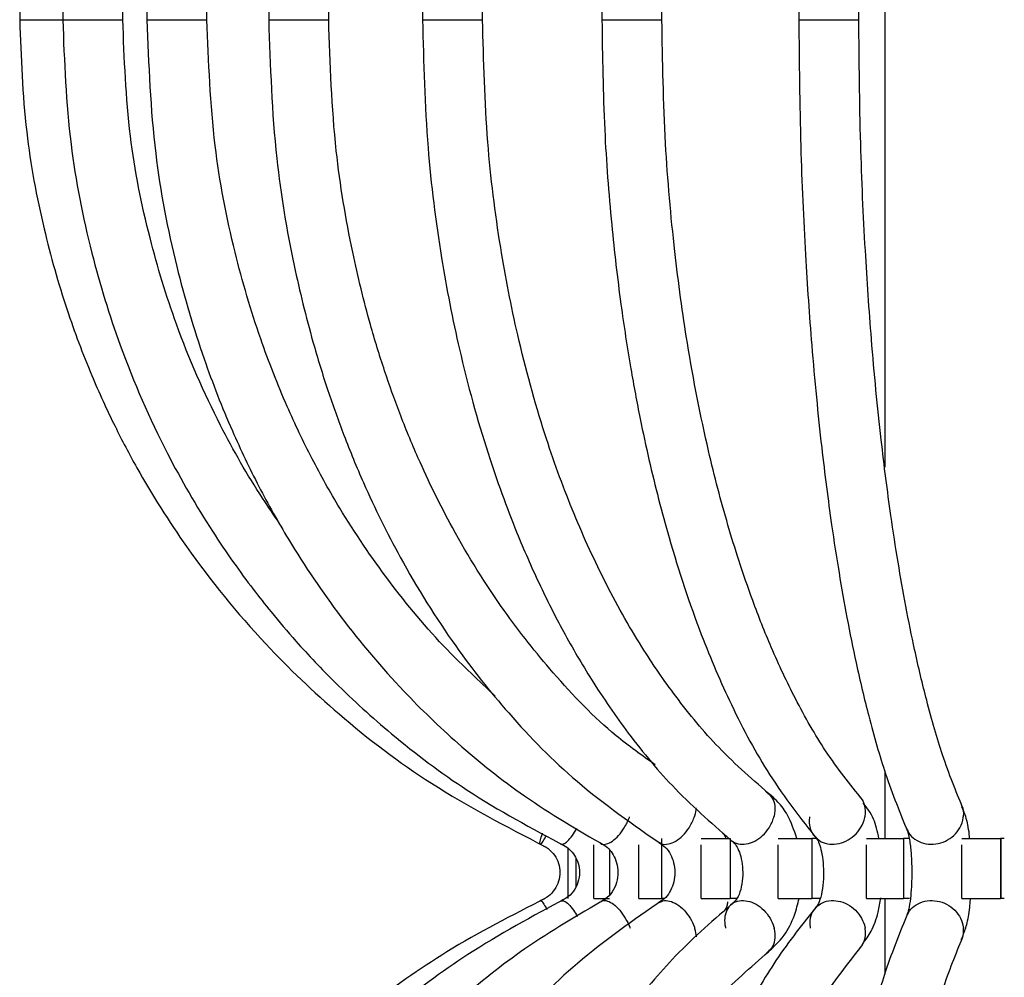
# Model space of a CAD drawing. Header units: millimetres. Extents: x 62 to 123, y 121 to 250.
# Tile 11 of 15: x 119.45 to 121.09, y 163.2 to 164.79. Entities that reach past the tile are written whole.
import ezdxf

# ---------------------------------------------------------------- set-up
doc = ezdxf.new("R2010")
doc.units = ezdxf.units.MM

msp = doc.modelspace()

# ---------------------------------------------------------------- linework, layer by layer
at = {"color": 7, "linetype": 'Continuous', "lineweight": 25}
for p, q in [((120.89165, 166.13967), (120.89165, 164.04838)), ((119.45069, 165.39395), (119.45069, 164.79395)), ((119.52241, 165.39395), (119.52241, 164.79395)), ((119.62241, 164.79395), (119.62241, 165.39395)), ((119.66271, 165.39395), (119.66271, 164.79395)), ((119.76271, 164.79395), (119.76271, 165.39395)), ((119.86546, 165.39395), (119.86546, 164.79395)), ((119.96546, 164.79395), (119.96546, 165.39395)), ((120.12181, 165.39395), (120.12181, 164.79395)), ((120.22181, 164.79395), (120.22181, 165.39395)), ((120.42054, 165.39395), (120.42054, 164.79395)), ((120.52054, 164.79395), (120.52054, 165.39395)), ((120.7486, 165.39395), (120.7486, 164.79395)), ((120.8486, 164.79395), (120.8486, 165.39395)), ((119.45069, 164.79395), (119.52272, 164.79395)), ((119.52241, 164.79395), (119.62241, 164.79395)), ((119.66271, 164.79395), (119.76271, 164.79395)), ((119.86546, 164.79395), (119.96546, 164.79395)), ((120.12181, 164.79395), (120.22181, 164.79395)), ((120.42054, 164.79395), (120.52054, 164.79395)), ((120.7486, 164.79395), (120.84858, 164.79395)), ((120.84858, 164.79395), (120.8486, 164.79395)), ((120.89165, 163.54239), (120.89165, 163.42971)), ((120.51991, 163.42971), (120.51991, 163.32971)), ((120.58617, 163.42971), (120.63398, 163.42971)), ((120.62728, 163.42971), (120.62336, 163.4383)), ((120.63398, 163.42971), (120.63398, 163.32971)), ((120.71437, 163.42971), (120.77024, 163.42971)), ((120.77024, 163.42971), (120.77024, 163.32971)), ((120.77777, 163.42971), (120.77024, 163.42971)), ((120.86124, 163.42971), (120.92274, 163.42971)), ((120.92274, 163.42971), (120.92274, 163.32971)), ((120.93303, 163.42971), (120.92274, 163.42971)), ((121.02037, 163.42971), (121.0848, 163.42971)), ((121.0848, 163.42971), (121.0848, 163.32971)), ((121.08521, 163.42971), (121.0848, 163.42971)), ((121.08521, 163.42971), (121.08521, 163.32971)), ((121.09088, 163.42971), (121.08521, 163.42971)), ((120.36415, 163.32971), (120.36415, 163.41297)), ((120.40715, 163.32971), (120.40715, 163.41874)), ((120.48225, 163.32971), (120.48225, 163.41874)), ((120.58617, 163.32971), (120.58617, 163.41874)), ((120.71437, 163.32971), (120.71437, 163.41874)), ((120.86124, 163.32971), (120.86124, 163.41874)), ((121.02037, 163.32971), (121.02037, 163.41874)), ((120.37708, 163.39703), (120.37708, 163.34826)), ((120.43301, 163.41058), (120.43301, 163.33449)), ((120.40715, 163.32971), (120.43301, 163.32971)), ((120.48225, 163.32971), (120.51991, 163.32971)), ((120.52462, 163.32971), (120.51991, 163.32971)), ((120.58617, 163.32971), (120.63398, 163.32971)), ((120.64562, 163.32971), (120.63398, 163.32971)), ((120.71437, 163.32971), (120.77024, 163.32971)), ((120.78409, 163.32971), (120.77024, 163.32971)), ((120.86124, 163.32971), (120.92274, 163.32971)), ((120.89165, 163.32971), (120.89165, 163.20316)), ((120.93303, 163.32971), (120.92274, 163.32971)), ((121.02037, 163.32971), (121.0848, 163.32971)), ((121.08521, 163.32971), (121.0848, 163.32971)), ((121.09088, 163.32971), (121.08521, 163.32971))]:
    msp.add_line(p, q, dxfattribs=at)
for points, knots in [([(119.45069, 164.79395), (119.45294, 164.73143), (119.45716, 164.61423), (119.48734, 164.45261), (119.52547, 164.3174), (119.56667, 164.20797), (119.60655, 164.12059), (119.6573, 164.02418), (119.73614, 163.89925), (119.84867, 163.76076), (119.98647, 163.62936), (120.14027, 163.51215), (120.26137, 163.44943), (120.32539, 163.41628)], [0, 0, 0, 0, 0.108686, 0.2037429, 0.2851654, 0.3529371, 0.4070531, 0.4522936, 0.5426015, 0.6639716, 0.7622075, 0.874279, 1, 1, 1, 1]), ([(119.52241, 164.79395), (119.52507, 164.72452), (119.5301, 164.59343), (119.56637, 164.41184), (119.61918, 164.23876), (119.687, 164.08325), (119.75532, 163.96509), (119.8053, 163.89116), (119.83807, 163.84653), (119.87252, 163.80281), (119.91727, 163.75018), (119.98286, 163.68082), (120.07679, 163.59573), (120.20287, 163.5005), (120.30412, 163.44625), (120.3593, 163.41668)], [0, 0, 0, 0, 0.1207933, 0.2280506, 0.3217579, 0.4368273, 0.5248361, 0.5619376, 0.5945731, 0.6228712, 0.660659, 0.7172775, 0.7927383, 0.8870365, 1, 1, 1, 1]), ([(119.8837, 163.95445), (119.87415, 163.96839), (119.83827, 164.02069), (119.77626, 164.12919), (119.71273, 164.27458), (119.66345, 164.43653), (119.62959, 164.60639), (119.62489, 164.72901), (119.62241, 164.79395)], [0, 0, 0, 0, 0.0574612, 0.2156454, 0.4223802, 0.5906458, 0.7831919, 1, 1, 1, 1]), ([(119.66271, 164.79395), (119.66551, 164.71941), (119.67072, 164.58051), (119.70746, 164.39143), (119.75265, 164.23741), (119.80035, 164.11581), (119.84808, 164.01577), (119.9068, 163.91101), (119.98547, 163.79466), (120.08094, 163.68165), (120.18406, 163.58253), (120.29492, 163.49375), (120.3803, 163.44396), (120.42553, 163.41758)], [0, 0, 0, 0, 0.1299083, 0.2420749, 0.3364698, 0.4130642, 0.4743717, 0.5352153, 0.6301035, 0.7306266, 0.8089382, 0.8987812, 1, 1, 1, 1]), ([(120.24296, 163.6669), (120.21595, 163.692), (120.15264, 163.75086), (120.06529, 163.8555), (119.99172, 163.96398), (119.93681, 164.06205), (119.89208, 164.15582), (119.84729, 164.27004), (119.80481, 164.41488), (119.77025, 164.59287), (119.76534, 164.72372), (119.76271, 164.79395)], [0, 0, 0, 0, 0.0926545, 0.2172248, 0.3349115, 0.4104154, 0.4865366, 0.5816858, 0.6989904, 0.8384347, 1, 1, 1, 1]), ([(119.86547, 164.79395), (119.86804, 164.71654), (119.87266, 164.57815), (119.90294, 164.39916), (119.93423, 164.27111), (119.96307, 164.17732), (119.99109, 164.0989), (120.02979, 164.00489), (120.08913, 163.88472), (120.16989, 163.75529), (120.26889, 163.63042), (120.38243, 163.51516), (120.47278, 163.45259), (120.52094, 163.41923)], [0, 0, 0, 0, 0.1353218, 0.2419338, 0.3197791, 0.3708623, 0.4191597, 0.4715832, 0.5581773, 0.670149, 0.7644185, 0.8744135, 1, 1, 1, 1]), ([(120.50907, 163.55245), (120.48717, 163.56796), (120.4268, 163.61072), (120.34285, 163.69857), (120.251, 163.81397), (120.17586, 163.93491), (120.12028, 164.04765), (120.08397, 164.13609), (120.05757, 164.21011), (120.03032, 164.29896), (120.00076, 164.42041), (119.97223, 164.58984), (119.96789, 164.72078), (119.96546, 164.79395)], [0, 0, 0, 0, 0.0666467, 0.1837177, 0.2841689, 0.4035399, 0.4960418, 0.5520211, 0.6035391, 0.6584445, 0.7418884, 0.8557487, 1, 1, 1, 1]), ([(120.12181, 164.79395), (120.12357, 164.7226), (120.12686, 164.58877), (120.15037, 164.40493), (120.18357, 164.23405), (120.2258, 164.08038), (120.27244, 163.952), (120.31542, 163.85387), (120.35683, 163.77192), (120.40597, 163.68766), (120.46755, 163.59846), (120.54582, 163.50427), (120.60751, 163.45101), (120.64056, 163.42249)], [0, 0, 0, 0, 0.125276, 0.2349678, 0.3290478, 0.4407936, 0.5315198, 0.5926062, 0.6543115, 0.7197259, 0.7987625, 0.892215, 1, 1, 1, 1]), ([(120.70324, 163.5004), (120.67345, 163.5261), (120.61787, 163.57405), (120.54639, 163.66021), (120.48233, 163.75323), (120.42397, 163.85714), (120.36994, 163.97637), (120.32072, 164.11222), (120.2806, 164.25865), (120.24901, 164.42185), (120.22662, 164.5976), (120.22348, 164.72567), (120.22181, 164.79395)], [0, 0, 0, 0, 0.1075568, 0.2006524, 0.2794175, 0.375533, 0.4673588, 0.5580965, 0.6701672, 0.7644707, 0.8744173, 1, 1, 1, 1]), ([(120.42055, 164.79395), (120.42145, 164.73266), (120.42314, 164.61776), (120.43524, 164.45923), (120.45053, 164.32653), (120.46708, 164.21903), (120.48311, 164.13312), (120.50355, 164.0381), (120.53546, 163.91436), (120.58129, 163.77652), (120.63782, 163.64491), (120.70138, 163.5267), (120.75186, 163.46278), (120.77859, 163.42895)], [0, 0, 0, 0, 0.1082957, 0.2030335, 0.284203, 0.3517817, 0.4057581, 0.4509011, 0.5410903, 0.6624904, 0.760932, 0.8734499, 1, 1, 1, 1]), ([(120.8546, 163.49393), (120.83384, 163.51984), (120.79493, 163.5684), (120.74464, 163.65652), (120.70442, 163.74175), (120.67339, 163.82002), (120.64962, 163.88877), (120.62435, 163.97079), (120.59353, 164.08869), (120.56352, 164.24161), (120.54003, 164.41377), (120.52395, 164.59435), (120.52171, 164.72488), (120.52053, 164.79395)], [0, 0, 0, 0, 0.1081982, 0.2028474, 0.2840401, 0.3516988, 0.4057788, 0.4510183, 0.5413809, 0.662929, 0.761378, 0.8737344, 1, 1, 1, 1]), ([(120.74862, 164.79395), (120.74924, 164.72342), (120.75039, 164.59118), (120.7586, 164.40964), (120.77019, 164.24115), (120.78486, 164.09033), (120.80087, 163.96563), (120.81528, 163.87211), (120.82886, 163.79527), (120.84514, 163.71473), (120.86629, 163.62588), (120.89436, 163.52816), (120.91714, 163.47219), (120.92951, 163.44182)], [0, 0, 0, 0, 0.1256604, 0.235616, 0.3298446, 0.4416093, 0.5313191, 0.5901385, 0.6482764, 0.7100764, 0.7887883, 0.8854091, 1, 1, 1, 1]), ([(121.02148, 163.48107), (121.01017, 163.50876), (120.98935, 163.55977), (120.96289, 163.65182), (120.9427, 163.73654), (120.92694, 163.81455), (120.91374, 163.88943), (120.89968, 163.98087), (120.88402, 164.10317), (120.86966, 164.25139), (120.85833, 164.41699), (120.85031, 164.59511), (120.84918, 164.72481), (120.84858, 164.79395)], [0, 0, 0, 0, 0.1149475, 0.2117456, 0.2903639, 0.3519518, 0.4102833, 0.4691652, 0.5588094, 0.6708501, 0.7650234, 0.8747443, 1, 1, 1, 1]), ([(120.74523, 163.42971), (120.74063, 163.44319), (120.73284, 163.46603), (120.71385, 163.49209), (120.70007, 163.50274), (120.69283, 163.50832)], [0, 0, 0, 0, 0.4058877, 0.6882515, 1, 1, 1, 1]), ([(120.69704, 163.50496), (120.69968, 163.50248), (120.70538, 163.49713), (120.70929, 163.48368), (120.70868, 163.47234), (120.70713, 163.4661), (120.70704, 163.46571)], [0, 0, 0, 0, 0.280868, 0.605513, 0.9753759, 1, 1, 1, 1]), ([(120.85022, 163.49841), (120.85081, 163.49791), (120.85499, 163.49438), (120.85891, 163.48349), (120.85971, 163.47234), (120.85866, 163.4661), (120.85859, 163.46571)], [0, 0, 0, 0, 0.0692743, 0.4894412, 0.9681307, 1, 1, 1, 1]), ([(120.57712, 163.48082), (120.5767, 163.47623), (120.57625, 163.47126), (120.5746, 163.4661), (120.57447, 163.46571)], [0, 0, 0, 0, 0.92441501, 1, 1, 1, 1]), ([(120.88202, 163.42971), (120.87956, 163.44104), (120.87437, 163.46498), (120.86236, 163.48022), (120.85604, 163.48825)], [0, 0, 0, 0, 0.4735533, 1, 1, 1, 1]), ([(121.01909, 163.48569), (121.01945, 163.48513), (121.02287, 163.47974), (121.02304, 163.47233), (121.02255, 163.4661), (121.02252, 163.46571)], [0, 0, 0, 0, 0.0972258, 0.9436484, 1, 1, 1, 1]), ([(121.03309, 163.43081), (121.03292, 163.43262), (121.03167, 163.44597), (121.02778, 163.46459), (121.02256, 163.47697), (121.0204, 163.4821)], [0, 0, 0, 0, 0.0840989, 0.6204234, 1, 1, 1, 1]), ([(120.41897, 163.42164), (120.41931, 163.42129), (120.42153, 163.41903), (120.42819, 163.41975), (120.43797, 163.42428), (120.44842, 163.43394), (120.45847, 163.44764), (120.46417, 163.45908), (120.46655, 163.46532), (120.4667, 163.46571)], [0, 0, 0, 0, 0.0336774, 0.2188377, 0.4040704, 0.5893893, 0.7747721, 0.9859411, 1, 1, 1, 1]), ([(120.51537, 163.4236), (120.51689, 163.42248), (120.52121, 163.41931), (120.53119, 163.41962), (120.54353, 163.42432), (120.55574, 163.43393), (120.56672, 163.44764), (120.57229, 163.45908), (120.57435, 163.46532), (120.57447, 163.46571)], [0, 0, 0, 0, 0.09471087, 0.26817636, 0.44170968, 0.61532371, 0.78899763, 0.98682907, 1, 1, 1, 1]), ([(120.63612, 163.42605), (120.63972, 163.4239), (120.64693, 163.41959), (120.66088, 163.41953), (120.67523, 163.42434), (120.68868, 163.43392), (120.70011, 163.44764), (120.70529, 163.45908), (120.70693, 163.46532), (120.70704, 163.46571)], [0, 0, 0, 0, 0.1607821, 0.3215874, 0.4824557, 0.6433987, 0.8043973, 0.9877903, 1, 1, 1, 1]), ([(120.77736, 163.43143), (120.77616, 163.43241), (120.7713, 163.43638), (120.76686, 163.44786), (120.76612, 163.45908), (120.76717, 163.46532), (120.76724, 163.46571)], [0, 0, 0, 0, 0.12896871, 0.52222254, 0.97017677, 1, 1, 1, 1]), ([(120.77538, 163.43349), (120.77773, 163.43081), (120.7832, 163.42458), (120.79612, 163.41987), (120.81157, 163.41945), (120.82732, 163.42436), (120.84142, 163.43392), (120.85279, 163.44765), (120.85736, 163.45908), (120.85852, 163.46532), (120.85859, 163.46571)], [0, 0, 0, 0, 0.1081186, 0.2515172, 0.3949365, 0.5384119, 0.681954, 0.8255456, 0.9891104, 1, 1, 1, 1]), ([(120.92791, 163.44657), (120.92961, 163.44286), (120.93341, 163.43455), (120.945, 163.42534), (120.96005, 163.41978), (120.97678, 163.41947), (120.99312, 163.42436), (121.00728, 163.43392), (121.0181, 163.44764), (121.02186, 163.45908), (121.02248, 163.46532), (121.02252, 163.46571)], [0, 0, 0, 0, 0.1004431, 0.2250601, 0.3496565, 0.474271, 0.5989342, 0.7236554, 0.8484197, 0.9905382, 1, 1, 1, 1]), ([(120.35212, 163.42061), (120.35346, 163.42023), (120.35636, 163.41939), (120.36325, 163.42448), (120.37118, 163.43353), (120.37643, 163.44224), (120.37895, 163.44642)], [0, 0, 0, 0, 0.2278204, 0.4918374, 0.7559771, 1, 1, 1, 1]), ([(120.31805, 163.42044), (120.31783, 163.42035), (120.31688, 163.41996), (120.31767, 163.42474), (120.31931, 163.43124), (120.32137, 163.4369), (120.32182, 163.43815)], [0, 0, 0, 0, 0.12245101, 0.50685751, 0.89144279, 1, 1, 1, 1]), ([(120.31806, 163.42052), (120.3183, 163.42031), (120.31898, 163.41973), (120.32245, 163.42433), (120.32627, 163.43111), (120.32818, 163.43451)], [0, 0, 0, 0, 0.2240724, 0.6119994, 1, 1, 1, 1]), ([(120.77649, 163.43141), (120.77751, 163.43034), (120.77956, 163.42819), (120.7837, 163.4183), (120.78743, 163.40327), (120.78982, 163.38358), (120.78996, 163.36142), (120.78749, 163.34001), (120.78262, 163.32197), (120.77855, 163.31682), (120.77646, 163.31417)], [0, 0, 0, 0, 0.1022185, 0.2063024, 0.3197036, 0.4417893, 0.5719982, 0.7082642, 0.8494612, 1, 1, 1, 1]), ([(120.92854, 163.44401), (120.92971, 163.44107), (120.93141, 163.43679), (120.93368, 163.42275), (120.93535, 163.40839), (120.93658, 163.38964), (120.93683, 163.368), (120.93613, 163.3478), (120.93449, 163.32795), (120.93164, 163.30939), (120.92959, 163.30426), (120.92851, 163.30153)], [0, 0, 0, 0, 0.163909, 0.2385935, 0.3083528, 0.4304582, 0.528013, 0.6179502, 0.727635, 0.8550999, 1, 1, 1, 1]), ([(120.31637, 163.42045), (120.32149, 163.41814), (120.33123, 163.41375), (120.34213, 163.40201), (120.34893, 163.3883), (120.35135, 163.37312), (120.34911, 163.35792), (120.34247, 163.34412), (120.33175, 163.33229), (120.3221, 163.32779), (120.31706, 163.32544)], [0, 0, 0, 0, 0.1348963, 0.2570807, 0.3788511, 0.5005936, 0.6223408, 0.7441087, 0.8662949, 1, 1, 1, 1]), ([(120.35087, 163.42076), (120.35467, 163.41906), (120.36212, 163.41572), (120.37163, 163.40678), (120.37902, 163.39512), (120.38332, 163.38065), (120.38337, 163.36446), (120.37829, 163.34831), (120.36775, 163.33344), (120.35713, 163.328), (120.3515, 163.32511)], [0, 0, 0, 0, 0.1082338, 0.2116555, 0.3224991, 0.4406491, 0.5665976, 0.6997453, 0.8406584, 1, 1, 1, 1]), ([(120.41821, 163.42148), (120.42146, 163.41989), (120.42781, 163.41678), (120.4363, 163.40792), (120.4431, 163.39597), (120.44712, 163.38096), (120.44721, 163.36414), (120.44258, 163.3475), (120.43307, 163.33248), (120.42369, 163.32717), (120.41873, 163.32437)], [0, 0, 0, 0, 0.1078857, 0.2115178, 0.3226987, 0.4413584, 0.5678546, 0.7013382, 0.8420919, 1, 1, 1, 1]), ([(120.51523, 163.4228), (120.5192, 163.4204), (120.5268, 163.41579), (120.53531, 163.4035), (120.54064, 163.38909), (120.54252, 163.37314), (120.54074, 163.35714), (120.5355, 163.34262), (120.52708, 163.3302), (120.51952, 163.32546), (120.51558, 163.323)], [0, 0, 0, 0, 0.1339226, 0.2563034, 0.3783002, 0.5003001, 0.6223356, 0.744423, 0.866961, 1, 1, 1, 1]), ([(120.63683, 163.42547), (120.63848, 163.42428), (120.64175, 163.42192), (120.64728, 163.41294), (120.65216, 163.3996), (120.65521, 163.38227), (120.65538, 163.36278), (120.65214, 163.34389), (120.6457, 163.32774), (120.63997, 163.32281), (120.63697, 163.32023)], [0, 0, 0, 0, 0.1053883, 0.2093924, 0.3218551, 0.4425382, 0.5712217, 0.7062066, 0.8468213, 1, 1, 1, 1]), ([(120.85492, 163.25433), (120.85996, 163.26074), (120.87103, 163.2748), (120.88037, 163.30258), (120.88382, 163.32265), (120.88521, 163.33072)], [0, 0, 0, 0, 0.33376347, 0.73187454, 1, 1, 1, 1]), ([(120.32629, 163.32972), (120.2708, 163.30143), (120.16672, 163.24835), (120.03332, 163.15302), (119.92721, 163.0613), (119.84583, 162.97754), (119.78383, 162.90429), (119.71824, 162.81731), (119.63858, 162.6928), (119.5612, 162.53166), (119.50075, 162.35061), (119.45944, 162.16097), (119.45372, 162.02405), (119.45069, 161.95163)], [0, 0, 0, 0, 0.108593, 0.2036983, 0.2851397, 0.3529067, 0.4070096, 0.4522534, 0.5425764, 0.6639466, 0.7621698, 0.8741932, 1, 1, 1, 1]), ([(120.36016, 163.32932), (120.30493, 163.29977), (120.20359, 163.24556), (120.07739, 163.15034), (119.98336, 163.06525), (119.91771, 162.99588), (119.87291, 162.94324), (119.83842, 162.89951), (119.80562, 162.85487), (119.75558, 162.78092), (119.68718, 162.66271), (119.61929, 162.50713), (119.56642, 162.33396), (119.53011, 162.15226), (119.52508, 162.0211), (119.52241, 161.95163)], [0, 0, 0, 0, 0.1129638, 0.207262, 0.2827228, 0.3393414, 0.3771292, 0.4054273, 0.4380628, 0.4751643, 0.5631732, 0.6782425, 0.7719497, 0.8792069, 1, 1, 1, 1]), ([(120.42631, 163.32842), (120.38104, 163.30206), (120.29558, 163.2523), (120.18462, 163.16354), (120.0814, 163.06443), (119.98583, 162.9514), (119.90707, 162.83502), (119.84828, 162.73022), (119.80051, 162.63014), (119.75275, 162.50848), (119.70751, 162.35438), (119.67073, 162.16519), (119.66551, 162.02621), (119.66271, 161.95163)], [0, 0, 0, 0, 0.1012191, 0.1910622, 0.2693739, 0.369897, 0.4647852, 0.5256288, 0.5869363, 0.6635306, 0.7579254, 0.870092, 1, 1, 1, 1]), ([(120.52162, 163.32678), (120.47342, 163.29344), (120.38299, 163.23091), (120.26933, 163.11566), (120.17022, 162.99078), (120.08938, 162.86131), (120.02996, 162.74108), (119.99121, 162.647), (119.96314, 162.5685), (119.93427, 162.47462), (119.90296, 162.3465), (119.87266, 162.16747), (119.86805, 162.02905), (119.86547, 161.95163)], [0, 0, 0, 0, 0.1255871, 0.2355825, 0.3298522, 0.4418238, 0.5284271, 0.5808703, 0.6291981, 0.6803136, 0.7581609, 0.864742, 1, 1, 1, 1]), ([(120.6411, 163.32352), (120.60797, 163.29496), (120.54614, 163.24166), (120.46772, 163.14735), (120.39811, 163.04655), (120.33556, 162.93548), (120.27802, 162.80891), (120.22591, 162.66557), (120.18364, 162.51184), (120.1504, 162.34087), (120.12687, 162.15693), (120.12357, 162.02302), (120.12181, 161.95163)], [0, 0, 0, 0, 0.1079814, 0.201531, 0.2805658, 0.3767436, 0.4684845, 0.5591864, 0.6709372, 0.7650216, 0.8747183, 1, 1, 1, 1]), ([(120.31869, 163.32547), (120.31905, 163.32559), (120.31992, 163.32588), (120.32353, 163.32096), (120.32718, 163.31442), (120.32886, 163.31142)], [0, 0, 0, 0, 0.27652361, 0.66771453, 1, 1, 1, 1]), ([(120.35265, 163.32557), (120.35428, 163.32582), (120.35755, 163.32631), (120.36491, 163.32045), (120.37259, 163.31138), (120.37745, 163.30316), (120.37959, 163.29954)], [0, 0, 0, 0, 0.2622778, 0.5270052, 0.7917636, 1, 1, 1, 1]), ([(120.41965, 163.3241), (120.42026, 163.32465), (120.42284, 163.32695), (120.42997, 163.32586), (120.43993, 163.32062), (120.45036, 163.31048), (120.45986, 163.29702), (120.46513, 163.28628), (120.46729, 163.2807), (120.46745, 163.28028)], [0, 0, 0, 0, 0.0574635, 0.2426465, 0.4278109, 0.612997, 0.7982968, 0.9846391, 1, 1, 1, 1]), ([(120.77897, 163.31706), (120.75578, 163.28816), (120.71234, 163.234), (120.65711, 163.13765), (120.61344, 163.04552), (120.58014, 162.96181), (120.55488, 162.88889), (120.52829, 162.80273), (120.49613, 162.67983), (120.46495, 162.52115), (120.44064, 162.34314), (120.42404, 162.15694), (120.42176, 162.02265), (120.42055, 161.95163)], [0, 0, 0, 0, 0.1093023, 0.2048015, 0.2864499, 0.3543026, 0.4084229, 0.4536464, 0.5438659, 0.6650076, 0.7629805, 0.8746559, 1, 1, 1, 1]), ([(120.51584, 163.32237), (120.5178, 163.32364), (120.52265, 163.32678), (120.53325, 163.32596), (120.54568, 163.32059), (120.55777, 163.31049), (120.56802, 163.29701), (120.57312, 163.28628), (120.57498, 163.2807), (120.57512, 163.28028)], [0, 0, 0, 0, 0.1169579, 0.2904519, 0.4639284, 0.6374252, 0.8110287, 0.9856087, 1, 1, 1, 1]), ([(120.6379, 163.32049), (120.63741, 163.32027), (120.6331, 163.31832), (120.62805, 163.3102), (120.62423, 163.2971), (120.62514, 163.28628), (120.62654, 163.2807), (120.62664, 163.28028)], [0, 0, 0, 0, 0.0395618, 0.3504027, 0.6614346, 0.9742162, 1, 1, 1, 1]), ([(120.6249, 163.30865), (120.62656, 163.31149), (120.62934, 163.31622), (120.63011, 163.3218), (120.63042, 163.32402)], [0, 0, 0, 0, 0.6005497, 1, 1, 1, 1]), ([(120.63635, 163.31919), (120.63683, 163.31975), (120.64002, 163.32352), (120.64938, 163.3262), (120.66305, 163.32615), (120.67749, 163.32054), (120.69069, 163.3105), (120.70125, 163.29701), (120.70594, 163.28628), (120.70743, 163.2807), (120.70754, 163.28028)], [0, 0, 0, 0, 0.0279555, 0.1876116, 0.347224, 0.5068204, 0.6664355, 0.8261486, 0.9867602, 1, 1, 1, 1]), ([(120.694, 163.23809), (120.7047, 163.24728), (120.72407, 163.26395), (120.74127, 163.29796), (120.74672, 163.32024), (120.74904, 163.32971)], [0, 0, 0, 0, 0.4143537, 0.750894, 1, 1, 1, 1]), ([(120.77756, 163.31429), (120.77601, 163.31291), (120.77093, 163.30839), (120.76697, 163.29686), (120.76657, 163.28628), (120.76752, 163.2807), (120.76759, 163.28028)], [0, 0, 0, 0, 0.1742817, 0.56964161, 0.96722562, 1, 1, 1, 1]), ([(120.77556, 163.31264), (120.77844, 163.31563), (120.78459, 163.32201), (120.79832, 163.32638), (120.81392, 163.3261), (120.82955, 163.32055), (120.84333, 163.31049), (120.85373, 163.29701), (120.85782, 163.28628), (120.85886, 163.2807), (120.85894, 163.28028)], [0, 0, 0, 0, 0.1259547, 0.2695147, 0.4130353, 0.5565416, 0.7000646, 0.8436759, 0.988095, 1, 1, 1, 1]), ([(120.92785, 163.29953), (120.93, 163.30373), (120.93444, 163.31243), (120.94694, 163.32157), (120.96232, 163.32645), (120.9791, 163.32608), (120.99526, 163.32056), (121.00901, 163.31049), (121.01879, 163.29701), (121.02209, 163.28628), (121.02266, 163.2807), (121.0227, 163.28028)], [0, 0, 0, 0, 0.1161784, 0.2408996, 0.3655801, 0.4902265, 0.6148604, 0.7395089, 0.8642339, 0.9896606, 1, 1, 1, 1]), ([(121.02122, 163.26608), (121.02372, 163.27233), (121.02907, 163.28569), (121.03283, 163.30824), (121.03413, 163.32334), (121.03452, 163.32787)], [0, 0, 0, 0, 0.38127, 0.8144201, 1, 1, 1, 1]), ([(120.9297, 163.3042), (120.91731, 163.27379), (120.89447, 163.21777), (120.86635, 163.11993), (120.84518, 163.03105), (120.8289, 162.95055), (120.81534, 162.87379), (120.80092, 162.78032), (120.7849, 162.65561), (120.77022, 162.50474), (120.75862, 162.33616), (120.75039, 162.15452), (120.74924, 162.0222), (120.74862, 161.95163)], [0, 0, 0, 0, 0.1147809, 0.2114939, 0.2902011, 0.3519063, 0.4099518, 0.4687114, 0.5583922, 0.6701565, 0.7643848, 0.87434, 1, 1, 1, 1]), ([(120.57797, 163.26555), (120.57745, 163.26999), (120.57687, 163.27485), (120.57526, 163.27985), (120.57512, 163.28028)], [0, 0, 0, 0, 0.9150899, 1, 1, 1, 1]), ([(120.69782, 163.24084), (120.70072, 163.24386), (120.70653, 163.24991), (120.70987, 163.26361), (120.70905, 163.27428), (120.70765, 163.27985), (120.70754, 163.28028)], [0, 0, 0, 0, 0.3231001, 0.6471964, 0.973129, 1, 1, 1, 1]), ([(120.84858, 161.95163), (120.84918, 162.02081), (120.85031, 162.15059), (120.85834, 162.3288), (120.86969, 162.49449), (120.88406, 162.64276), (120.89973, 162.76508), (120.91379, 162.85647), (120.92698, 162.93126), (120.94274, 163.00923), (120.96294, 163.09397), (120.98945, 163.18612), (121.01031, 163.23717), (121.02165, 163.26488)], [0, 0, 0, 0, 0.1252563, 0.2349777, 0.3291514, 0.4411925, 0.5308097, 0.5896332, 0.6478736, 0.7093645, 0.7879756, 0.8848646, 1, 1, 1, 1]), ([(120.8504, 163.24769), (120.85145, 163.24865), (120.85597, 163.25276), (120.85952, 163.26375), (120.85997, 163.27428), (120.85902, 163.27985), (120.85894, 163.28028)], [0, 0, 0, 0, 0.1260484, 0.544492, 0.9653066, 1, 1, 1, 1]), ([(121.01907, 163.2604), (121.01974, 163.26154), (121.02298, 163.26702), (121.02318, 163.27429), (121.02273, 163.27986), (121.0227, 163.28028)], [0, 0, 0, 0, 0.1938972, 0.9386039, 1, 1, 1, 1]), ([(120.52053, 161.95163), (120.52141, 162.01134), (120.52306, 162.12325), (120.53486, 162.27749), (120.54974, 162.40643), (120.56581, 162.51066), (120.58135, 162.59379), (120.60108, 162.6853), (120.63158, 162.80325), (120.67481, 162.93327), (120.72731, 163.05578), (120.78553, 163.16431), (120.83092, 163.22168), (120.85493, 163.25202)], [0, 0, 0, 0, 0.1090693, 0.2044299, 0.2860824, 0.354017, 0.4082366, 0.4535595, 0.5439706, 0.6652645, 0.7632436, 0.8747992, 1, 1, 1, 1]), ([(120.22181, 161.95163), (120.22348, 162.01995), (120.22663, 162.14809), (120.24904, 162.32394), (120.28067, 162.48723), (120.32083, 162.63371), (120.37008, 162.76955), (120.4241, 162.88871), (120.48245, 162.99255), (120.54655, 163.08558), (120.61815, 163.17184), (120.67385, 163.21983), (120.70372, 163.24556)], [0, 0, 0, 0, 0.1255833, 0.2355303, 0.329834, 0.441905, 0.5326149, 0.6243397, 0.7203083, 0.7990669, 0.8922541, 1, 1, 1, 1])]:
    msp.add_open_spline(points, degree=3, knots=knots, dxfattribs=at)

doc.saveas('drawing.dxf')
